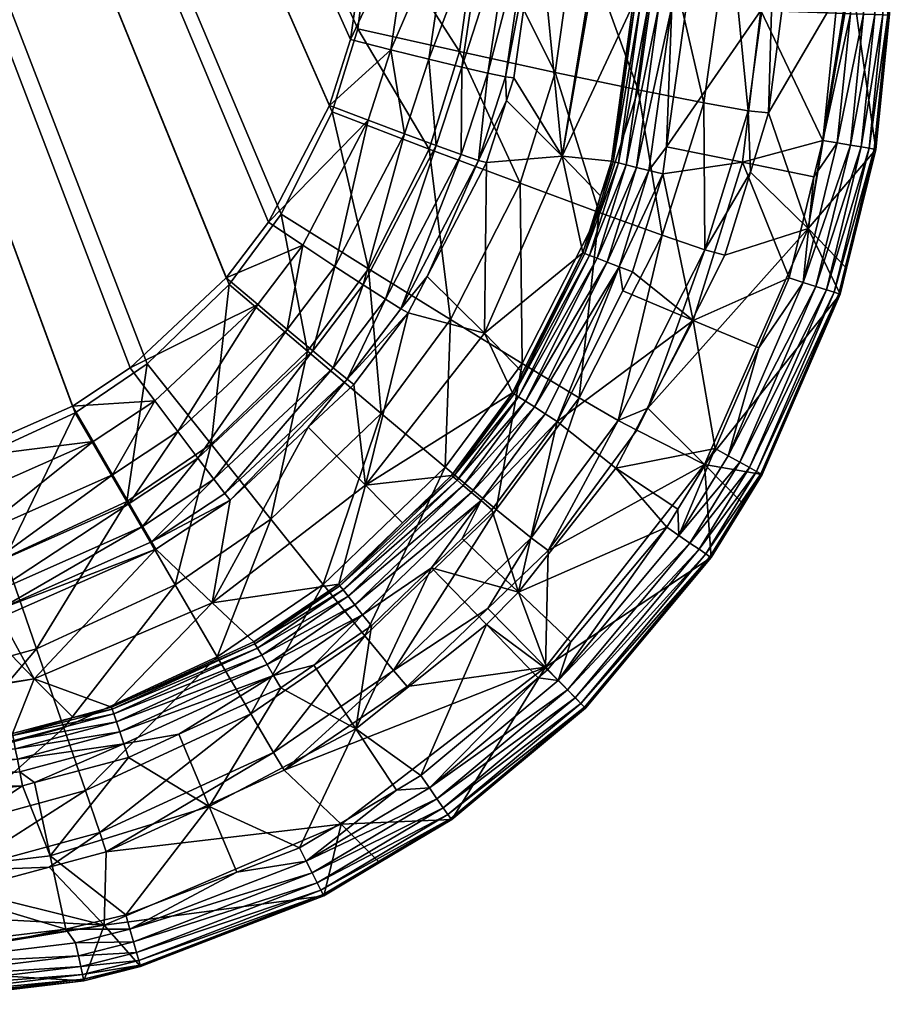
# Model space of a CAD drawing. Extents: x -0.111 to 0.111, y -0.138 to 0.
# Tile 244 of 256: x 0.1 to 0.111, y -0.094 to -0.082. Entities that reach past the tile are written whole.
import ezdxf

# ---------------------------------------------------------------- set-up
doc = ezdxf.new("R2010")
doc.units = 0
doc.layers.add('mesh', color=7, linetype='CONTINUOUS')

msp = doc.modelspace()

# ---------------------------------------------------------------- meshes
at = {"layer": 'mesh'}
mesh = msp.add_polyface(dxfattribs=at)
corners = [(0.104974, -0.039093, -0.313549), (0.081179, -0.02038, -0.314169), (0.081696, -0.01965, -0.314178), (0.104961, -0.059935, -0.313088), (0.079925, -0.021638, -0.314156), (0.079197, -0.022155, -0.314153), (0.104513, -0.080778, -0.312584), (0.077597, -0.022927, -0.314152), (0.097701, -0.087537, -0.312485), (0.076741, -0.023174, -0.314154), (0.098884, -0.087493, -0.315475), (0.077573, -0.022925, -0.317153), (0.07673, -0.023165, -0.317155), (0.079884, -0.021655, -0.317157), (0.104955, -0.034666, -0.316642), (0.081137, -0.020406, -0.317169), (0.079168, -0.022161, -0.317153), (0.105036, -0.055483, -0.316191), (0.104683, -0.076297, -0.315697), (0.081645, -0.019693, -0.317178), (0.082414, -0.0181, -0.317201), (0.081815, -0.017829, -0.314605), (0.081628, -0.018041, -0.314793), (0.08174, -0.017806, -0.314796), (0.081934, -0.017868, -0.314439), (0.081115, -0.019292, -0.314583), (0.082089, -0.01792, -0.314312), (0.081222, -0.019356, -0.314418), (0.08136, -0.019441, -0.31429), (0.082269, -0.017981, -0.31423), (0.081522, -0.019541, -0.314208), (0.082463, -0.018048, -0.314201), (0.081566, -0.018025, -0.315217), (0.081531, -0.018025, -0.316112), (0.08156, -0.018041, -0.316544), (0.081663, -0.017827, -0.316547), (0.081882, -0.017071, -0.316559), (0.081882, -0.01676, -0.315684), (0.081525, -0.018016, -0.315664), (0.081926, -0.016761, -0.315237), (0.081715, -0.017848, -0.316725), (0.081803, -0.017881, -0.316885), (0.081935, -0.017086, -0.316737), (0.081925, -0.017926, -0.31702), (0.082026, -0.017109, -0.316898), (0.082073, -0.017979, -0.31712), (0.081339, -0.019499, -0.317098), (0.082152, -0.01714, -0.317032), (0.082239, -0.018038, -0.317182), (0.081488, -0.019594, -0.317159), (0.082304, -0.017177, -0.317133), (0.082476, -0.017217, -0.317195), (0.082657, -0.017259, -0.317214)]
mesh.append_faces([[corners[k] for k in face] for face in [(0, 1, 2, 2), (3, 4, 1, 1), (3, 5, 4, 4), (6, 7, 5, 5), (8, 9, 7, 7), (10, 11, 12, 12), (13, 14, 15, 15), (16, 17, 13, 13), (11, 18, 16, 16), (14, 19, 15, 15), (14, 20, 19, 19), (21, 22, 23, 23), (24, 25, 21, 21), (26, 27, 24, 24), (28, 27, 26, 26), (29, 28, 26, 26), (30, 28, 29, 29), (31, 30, 29, 29), (2, 30, 31, 31), (22, 32, 23, 23), (33, 34, 35, 35), (36, 33, 35, 35), (33, 37, 38, 38), (38, 39, 32, 32), (35, 34, 40, 40), (41, 42, 40, 40), (43, 44, 41, 41), (45, 43, 46, 46), (45, 47, 43, 43), (48, 45, 49, 49), (48, 50, 45, 45), (19, 48, 49, 49), (20, 48, 19, 19), (20, 51, 48, 48), (52, 51, 20, 20)]])
mesh = msp.add_polyface(dxfattribs=at)
corners = [(0.104513, -0.080778, -0.312584), (0.079197, -0.022155, -0.314153), (0.104961, -0.059935, -0.313088), (0.104294, -0.082309, -0.312547), (0.104046, -0.083081, -0.31253), (0.077597, -0.022927, -0.314152), (0.102841, -0.085099, -0.312492), (0.101716, -0.086152, -0.312477), (0.09986, -0.087233, -0.315471), (0.101075, -0.086676, -0.315472), (0.077573, -0.022925, -0.317153), (0.101914, -0.086104, -0.315477), (0.079168, -0.022161, -0.317153), (0.104683, -0.076297, -0.315697), (0.105036, -0.055483, -0.316191), (0.104377, -0.082186, -0.315551), (0.104548, -0.080855, -0.315583), (0.108597, -0.057232, -0.280816), (0.108764, -0.057234, -0.280758), (0.108599, -0.065409, -0.280758), (0.108165, -0.057228, -0.281348), (0.108108, -0.058909, -0.281523), (0.108142, -0.057228, -0.281523), (0.107742, -0.078096, -0.281348), (0.108225, -0.057229, -0.281182), (0.108321, -0.05723, -0.281033), (0.107803, -0.078098, -0.281182), (0.108447, -0.057231, -0.280909), (0.107899, -0.078101, -0.281033), (0.108025, -0.078104, -0.280909), (0.108207, -0.044442, -0.281348), (0.108268, -0.044442, -0.281182), (0.108364, -0.044442, -0.281033), (0.10849, -0.044442, -0.280909), (0.10864, -0.044441, -0.280816), (0.106934, -0.059913, -0.311211), (0.106934, -0.058895, -0.311234), (0.107674, -0.058904, -0.296856), (0.106947, -0.039034, -0.311673), (0.106842, -0.059924, -0.3117), (0.105467, -0.039087, -0.313482), (0.105454, -0.059939, -0.313021), (0.105915, -0.05994, -0.312833), (0.105928, -0.039078, -0.313295), (0.106316, -0.059937, -0.312537), (0.106329, -0.039068, -0.312999), (0.106631, -0.059932, -0.312152), (0.106644, -0.039057, -0.312614), (0.106854, -0.039045, -0.312162), (0.107422, -0.055484, -0.315553), (0.108071, -0.076355, -0.314317), (0.108424, -0.055474, -0.314813), (0.106269, -0.055487, -0.316022), (0.107069, -0.076346, -0.315057), (0.105916, -0.076326, -0.315527), (0.107341, -0.034619, -0.316005), (0.106188, -0.034645, -0.316473), (0.104955, -0.034666, -0.316642)]
mesh.append_faces([[corners[k] for k in face] for face in [(0, 1, 2, 2), (3, 4, 5, 5), (6, 7, 5, 5), (8, 9, 10, 10), (9, 11, 10, 10), (12, 13, 14, 14), (15, 16, 10, 10), (17, 18, 19, 19), (20, 21, 22, 22), (20, 23, 21, 21), (24, 23, 20, 20), (25, 26, 24, 24), (27, 28, 25, 25), (17, 29, 27, 27), (30, 20, 22, 22), (31, 24, 20, 20), (32, 25, 24, 24), (33, 27, 25, 25), (34, 17, 27, 27), (35, 36, 37, 37), (38, 37, 36, 36), (21, 37, 22, 22), (36, 35, 39, 39), (40, 41, 2, 2), (40, 42, 41, 41), (43, 44, 42, 42), (45, 46, 44, 44), (47, 39, 46, 46), (48, 36, 39, 39), (49, 50, 51, 51), (52, 53, 49, 49), (14, 54, 52, 52), (55, 49, 51, 51), (56, 52, 49, 49), (57, 14, 52, 52)]])
mesh = msp.add_polyface(dxfattribs=at)
corners = [(0.077597, -0.022927, -0.314152), (0.104046, -0.083081, -0.31253), (0.103334, -0.084449, -0.312503), (0.102841, -0.085099, -0.312492), (0.104294, -0.082309, -0.312547), (0.104513, -0.080778, -0.312584), (0.098851, -0.087414, -0.312476), (0.097701, -0.087537, -0.312485), (0.09963, -0.087219, -0.312472), (0.101041, -0.086598, -0.312473), (0.101716, -0.086152, -0.312477), (0.056703, -0.088291, -0.312817), (0.074975, -0.023373, -0.314165), (0.098884, -0.087493, -0.315475), (0.07673, -0.023165, -0.317155), (0.097733, -0.087616, -0.315484), (0.09986, -0.087233, -0.315471), (0.077573, -0.022925, -0.317153), (0.10408, -0.083158, -0.315529), (0.104377, -0.082186, -0.315551), (0.103481, -0.084354, -0.315505), (0.102876, -0.085177, -0.315491), (0.101914, -0.086104, -0.315477), (0.104548, -0.080855, -0.315583), (0.104683, -0.076297, -0.315697), (0.092423, -0.090768, -0.281348), (0.066834, -0.091243, -0.281523), (0.092423, -0.090745, -0.281523), (0.056718, -0.090234, -0.310939), (0.097727, -0.08948, -0.310606), (0.098362, -0.090128, -0.297548), (0.098397, -0.090164, -0.296321), (0.050001, -0.091055, -0.296322), (0.097711, -0.088025, -0.312411), (0.09772, -0.08848, -0.31222), (0.056709, -0.088779, -0.312743), (0.097726, -0.088874, -0.311924), (0.056714, -0.089234, -0.312552), (0.097729, -0.089183, -0.311539), (0.056717, -0.089628, -0.312256), (0.09773, -0.08939, -0.311091), (0.056719, -0.089938, -0.311872), (0.056719, -0.090144, -0.311424), (0.09776, -0.088835, -0.315299), (0.056766, -0.090726, -0.315154), (0.097781, -0.089972, -0.314822), (0.056753, -0.089589, -0.315631), (0.09883, -0.090618, -0.281348), (0.098829, -0.090595, -0.281523), (0.098831, -0.090679, -0.281182), (0.092425, -0.090829, -0.281182), (0.098834, -0.090774, -0.281033), (0.092427, -0.090924, -0.281033), (0.098837, -0.0909, -0.280909)]
mesh.append_faces([[corners[k] for k in face] for face in [(0, 1, 2, 2), (3, 0, 2, 2), (4, 0, 5, 5), (0, 6, 7, 7), (0, 8, 6, 6), (0, 9, 8, 8), (0, 10, 9, 9), (11, 12, 7, 7), (13, 14, 15, 15), (16, 17, 13, 13), (17, 18, 19, 19), (17, 20, 18, 18), (17, 21, 20, 20), (17, 22, 21, 21), (17, 23, 24, 24), (25, 26, 27, 27), (28, 29, 30, 30), (26, 31, 27, 27), (26, 32, 31, 31), (32, 28, 30, 30), (33, 11, 7, 7), (34, 35, 33, 33), (36, 37, 34, 34), (38, 39, 36, 36), (40, 41, 38, 38), (29, 42, 40, 40), (43, 44, 45, 45), (15, 46, 43, 43), (47, 27, 48, 48), (47, 25, 27, 27), (49, 25, 47, 47), (49, 50, 25, 25), (51, 50, 49, 49), (51, 52, 50, 50), (53, 52, 51, 51), (31, 48, 27, 27)]])
mesh = msp.add_polyface(dxfattribs=at)
corners = [(0.106769, -0.083675, -0.297624), (0.107132, -0.081445, -0.297548), (0.107152, -0.081465, -0.296856), (0.106485, -0.080793, -0.310705), (0.106201, -0.08276, -0.31069), (0.104766, -0.08243, -0.312478), (0.105006, -0.080792, -0.312516), (0.105467, -0.080802, -0.312328), (0.106106, -0.082746, -0.311173), (0.106393, -0.080803, -0.311195), (0.1059, -0.082703, -0.311619), (0.106183, -0.080808, -0.311646), (0.105595, -0.082633, -0.311999), (0.105868, -0.080807, -0.312032), (0.105209, -0.08254, -0.312292), (0.104294, -0.082309, -0.312547), (0.104513, -0.080778, -0.312584), (0.107069, -0.076346, -0.315057), (0.106934, -0.080915, -0.314943), (0.107935, -0.080928, -0.314203), (0.105916, -0.076326, -0.315527), (0.105781, -0.08089, -0.315413), (0.104683, -0.076297, -0.315697), (0.104548, -0.080855, -0.315583), (0.107656, -0.082899, -0.314179), (0.106685, -0.082695, -0.314911), (0.105569, -0.082452, -0.315378), (0.104377, -0.082186, -0.315551), (0.107742, -0.078096, -0.281348), (0.107618, -0.081911, -0.281348), (0.107595, -0.08191, -0.281523), (0.107803, -0.078098, -0.281182), (0.107679, -0.081913, -0.281182), (0.107899, -0.078101, -0.281033), (0.107774, -0.081917, -0.281033), (0.108025, -0.078104, -0.280909), (0.1079, -0.081921, -0.280909), (0.107344, -0.083735, -0.281523), (0.107366, -0.08374, -0.281349), (0.107425, -0.083755, -0.281184), (0.107517, -0.083777, -0.281036), (0.10805, -0.081926, -0.280816), (0.107639, -0.083807, -0.280913), (0.10772, -0.078095, -0.281523)]
mesh.append_faces([[corners[k] for k in face] for face in [(0, 1, 2, 2), (0, 3, 1, 1), (0, 4, 3, 3), (5, 6, 7, 7), (3, 4, 8, 8), (8, 9, 3, 3), (8, 10, 9, 9), (10, 11, 9, 9), (10, 12, 11, 11), (12, 13, 11, 11), (12, 14, 13, 13), (14, 7, 13, 13), (14, 5, 7, 7), (15, 6, 5, 5), (16, 6, 15, 15), (17, 18, 19, 19), (20, 21, 18, 18), (22, 23, 21, 21), (18, 24, 19, 19), (18, 25, 24, 24), (21, 25, 18, 18), (21, 26, 25, 25), (23, 26, 21, 21), (23, 27, 26, 26), (28, 29, 30, 30), (31, 32, 29, 29), (33, 34, 32, 32), (35, 36, 34, 34), (29, 37, 30, 30), (32, 38, 29, 29), (34, 39, 32, 32), (36, 40, 34, 34), (41, 42, 36, 36), (2, 43, 30, 30), (30, 0, 2, 2)]])
mesh = msp.add_polyface(dxfattribs=at)
corners = [(0.109614, -0.076315, -0.311001), (0.110128, -0.081547, -0.29767), (0.110149, -0.081567, -0.296962), (0.109644, -0.08452, -0.297771), (0.109478, -0.080894, -0.310886), (0.109181, -0.08317, -0.310901), (0.109383, -0.076339, -0.312224), (0.109248, -0.080917, -0.31211), (0.108858, -0.076353, -0.313353), (0.108723, -0.080929, -0.313239), (0.108071, -0.076355, -0.314317), (0.107935, -0.080928, -0.314203), (0.108944, -0.083144, -0.312112), (0.108425, -0.083052, -0.313227), (0.108175, -0.078109, -0.280816), (0.10805, -0.081926, -0.280816), (0.1079, -0.081921, -0.280909), (0.108342, -0.078114, -0.280758), (0.108217, -0.081932, -0.280758), (0.110594, -0.082014, -0.281548), (0.110686, -0.079208, -0.281548), (0.110434, -0.083596, -0.281549), (0.109091, -0.081973, -0.280658), (0.110059, -0.079188, -0.280752), (0.109966, -0.082003, -0.280752), (0.107989, -0.083565, -0.280761), (0.109815, -0.083491, -0.280751), (0.110417, -0.083593, -0.281367), (0.110576, -0.082025, -0.281366), (0.110359, -0.083583, -0.281193), (0.110517, -0.082022, -0.281193), (0.110265, -0.083567, -0.281038), (0.110422, -0.082019, -0.281038), (0.110138, -0.083546, -0.280908), (0.110293, -0.082014, -0.280908), (0.109985, -0.08352, -0.280811), (0.110139, -0.082009, -0.280811), (0.110232, -0.079193, -0.280811), (0.110386, -0.079198, -0.280908), (0.110515, -0.079202, -0.281038), (0.110611, -0.079205, -0.281193), (0.110669, -0.079207, -0.281366)]
mesh.append_faces([[corners[k] for k in face] for face in [(0, 1, 2, 2), (1, 3, 2, 2), (4, 5, 1, 1), (6, 7, 4, 4), (8, 9, 7, 7), (10, 11, 9, 9), (7, 5, 4, 4), (9, 12, 7, 7), (11, 13, 9, 9), (14, 15, 16, 16), (17, 18, 15, 15), (2, 19, 20, 20), (2, 21, 19, 19), (18, 17, 22, 22), (22, 23, 24, 24), (22, 25, 18, 18), (24, 26, 22, 22), (27, 28, 19, 19), (29, 30, 28, 28), (31, 32, 30, 30), (33, 34, 32, 32), (35, 36, 34, 34), (26, 24, 36, 36), (37, 24, 23, 23), (37, 36, 24, 24), (38, 36, 37, 37), (38, 34, 36, 36), (39, 34, 38, 38), (39, 32, 34, 34), (40, 32, 39, 39), (40, 30, 32, 32), (41, 30, 40, 40), (41, 28, 30, 30), (20, 28, 41, 41), (20, 19, 28, 28)]])
mesh = msp.add_polyface(dxfattribs=at)
corners = [(0.107366, -0.08374, -0.281349), (0.107218, -0.084138, -0.281522), (0.107344, -0.083735, -0.281523), (0.107517, -0.083777, -0.281036), (0.107089, -0.084837, -0.281181), (0.107425, -0.083755, -0.281184), (0.107989, -0.083565, -0.280761), (0.107944, -0.083881, -0.280761), (0.107783, -0.083842, -0.28082), (0.109181, -0.08317, -0.310901), (0.108969, -0.083861, -0.310904), (0.109644, -0.08452, -0.297771), (0.110149, -0.081567, -0.296962), (0.110434, -0.083596, -0.281549), (0.110128, -0.081547, -0.29767), (0.108944, -0.083144, -0.312112), (0.108436, -0.084769, -0.31211), (0.108425, -0.083052, -0.313227), (0.107656, -0.082899, -0.314179), (0.107937, -0.084599, -0.313217), (0.109248, -0.080917, -0.31211), (0.108723, -0.080929, -0.313239), (0.107935, -0.080928, -0.314203), (0.108876, -0.083745, -0.280658), (0.109815, -0.083491, -0.280751), (0.109711, -0.083916, -0.280751), (0.109948, -0.085267, -0.281194), (0.110359, -0.083583, -0.281193), (0.110417, -0.083593, -0.281367), (0.109857, -0.085238, -0.281038), (0.110265, -0.083567, -0.281038), (0.109734, -0.085198, -0.280908), (0.110138, -0.083546, -0.280908), (0.109587, -0.085151, -0.28081), (0.109985, -0.08352, -0.280811), (0.10805, -0.081926, -0.280816), (0.108217, -0.081932, -0.280758), (0.107618, -0.081911, -0.281348), (0.107679, -0.081913, -0.281182), (0.107774, -0.081917, -0.281033), (0.1079, -0.081921, -0.280909), (0.107639, -0.083807, -0.280913), (0.106769, -0.083675, -0.297624), (0.107595, -0.08191, -0.281523), (0.109091, -0.081973, -0.280658), (0.110594, -0.082014, -0.281548), (0.110576, -0.082025, -0.281366), (0.110517, -0.082022, -0.281193), (0.110422, -0.082019, -0.281038), (0.110293, -0.082014, -0.280908), (0.110139, -0.082009, -0.280811)]
mesh.append_faces([[corners[k] for k in face] for face in [(0, 1, 2, 2), (3, 4, 5, 5), (6, 7, 8, 8), (9, 10, 11, 11), (12, 11, 13, 13), (14, 9, 11, 11), (15, 10, 9, 9), (15, 16, 10, 10), (17, 16, 15, 15), (18, 19, 17, 17), (20, 15, 9, 9), (21, 17, 15, 15), (22, 18, 17, 17), (7, 6, 23, 23), (24, 25, 23, 23), (26, 27, 28, 28), (29, 30, 27, 27), (31, 32, 30, 30), (33, 34, 32, 32), (25, 24, 34, 34), (35, 36, 6, 6), (37, 0, 2, 2), (38, 5, 0, 0), (39, 3, 5, 5), (40, 41, 3, 3), (35, 8, 41, 41), (6, 8, 35, 35), (2, 42, 43, 43), (44, 23, 6, 6), (44, 24, 23, 23), (28, 45, 13, 13), (27, 46, 28, 28), (30, 47, 27, 27), (32, 48, 30, 30), (34, 49, 32, 32), (24, 50, 34, 34)]])
mesh = msp.add_polyface(dxfattribs=at)
corners = [(0.105861, -0.085744, -0.297671), (0.104966, -0.085509, -0.310665), (0.105188, -0.085081, -0.310669), (0.10488, -0.08546, -0.311143), (0.105788, -0.083725, -0.311162), (0.104701, -0.085349, -0.311582), (0.105588, -0.083657, -0.311605), (0.104253, -0.086284, -0.311133), (0.105294, -0.083551, -0.311984), (0.10444, -0.08518, -0.311957), (0.10409, -0.086151, -0.311571), (0.103851, -0.085953, -0.311946), (0.104924, -0.083415, -0.312274), (0.105209, -0.08254, -0.312292), (0.104111, -0.084965, -0.312246), (0.103551, -0.085701, -0.312235), (0.104766, -0.08243, -0.312478), (0.104499, -0.083254, -0.31246), (0.103735, -0.084717, -0.312432), (0.103208, -0.085411, -0.31242), (0.102841, -0.085099, -0.312492), (0.101716, -0.086152, -0.312477), (0.103334, -0.084449, -0.312503), (0.104046, -0.083081, -0.31253), (0.104294, -0.082309, -0.312547), (0.104504, -0.084993, -0.315328), (0.10465, -0.086683, -0.314848), (0.105463, -0.085587, -0.314864), (0.103481, -0.084354, -0.315505), (0.103791, -0.085957, -0.315312), (0.102876, -0.085177, -0.315491), (0.105214, -0.083592, -0.315354), (0.10408, -0.083158, -0.315529), (0.104377, -0.082186, -0.315551), (0.105569, -0.082452, -0.315378)]
mesh.append_faces([[corners[k] for k in face] for face in [(0, 1, 2, 2), (3, 2, 1, 1), (4, 2, 3, 3), (3, 5, 6, 6), (7, 5, 3, 3), (5, 8, 6, 6), (5, 9, 8, 8), (10, 9, 5, 5), (10, 11, 9, 9), (8, 12, 13, 13), (9, 12, 8, 8), (9, 14, 12, 12), (11, 14, 9, 9), (11, 15, 14, 14), (12, 16, 13, 13), (12, 17, 16, 16), (14, 17, 12, 12), (14, 18, 17, 17), (15, 18, 14, 14), (15, 19, 18, 18), (20, 19, 21, 21), (20, 18, 19, 19), (22, 18, 20, 20), (22, 17, 18, 18), (23, 17, 22, 22), (23, 16, 17, 17), (24, 16, 23, 23), (25, 26, 27, 27), (28, 29, 25, 25), (28, 30, 29, 29), (31, 25, 27, 27), (32, 25, 31, 31), (32, 28, 25, 25), (33, 31, 34, 34), (33, 32, 31, 31)]])
mesh = msp.add_polyface(dxfattribs=at)
corners = [(0.107032, -0.084815, -0.281346), (0.10701, -0.084807, -0.28152), (0.107218, -0.084138, -0.281522), (0.107178, -0.08487, -0.281033), (0.107295, -0.084915, -0.28091), (0.106338, -0.08654, -0.281033), (0.107089, -0.084837, -0.281181), (0.106257, -0.086489, -0.28118), (0.106206, -0.086456, -0.281345), (0.106306, -0.086205, -0.281519), (0.107366, -0.08374, -0.281349), (0.107425, -0.083755, -0.281184), (0.107517, -0.083777, -0.281036), (0.105861, -0.085744, -0.297671), (0.105188, -0.085081, -0.310669), (0.105882, -0.083751, -0.310682), (0.106116, -0.083024, -0.310688), (0.106769, -0.083675, -0.297624), (0.106201, -0.08276, -0.31069), (0.107344, -0.083735, -0.281523), (0.105788, -0.083725, -0.311162), (0.106106, -0.082746, -0.311173), (0.1059, -0.082703, -0.311619), (0.105588, -0.083657, -0.311605), (0.10488, -0.08546, -0.311143), (0.105595, -0.082633, -0.311999), (0.105294, -0.083551, -0.311984), (0.105209, -0.08254, -0.312292), (0.106276, -0.083993, -0.314889), (0.106301, -0.086099, -0.314141), (0.107202, -0.084335, -0.314162), (0.105463, -0.085587, -0.314864), (0.105214, -0.083592, -0.315354), (0.106685, -0.082695, -0.314911), (0.107656, -0.082899, -0.314179), (0.105569, -0.082452, -0.315378)]
mesh.append_faces([[corners[k] for k in face] for face in [(0, 1, 2, 2), (3, 4, 5, 5), (6, 3, 7, 7), (0, 6, 8, 8), (8, 1, 0, 0), (8, 9, 1, 1), (10, 0, 2, 2), (11, 0, 10, 10), (11, 6, 0, 0), (12, 3, 6, 6), (13, 14, 15, 15), (15, 16, 17, 17), (16, 18, 17, 17), (19, 2, 17, 17), (17, 13, 15, 15), (17, 1, 13, 13), (2, 1, 17, 17), (1, 9, 13, 13), (20, 15, 14, 14), (20, 16, 15, 15), (21, 16, 20, 20), (21, 18, 16, 16), (20, 22, 21, 21), (20, 23, 22, 22), (24, 23, 20, 20), (23, 25, 22, 22), (23, 26, 25, 25), (26, 27, 25, 25), (28, 29, 30, 30), (28, 31, 29, 29), (32, 31, 28, 28), (33, 30, 34, 34), (33, 28, 30, 30), (35, 28, 33, 33), (35, 32, 28, 28)]])
mesh = msp.add_polyface(dxfattribs=at)
corners = [(0.10759, -0.085027, -0.280759), (0.107477, -0.085252, -0.280759), (0.107435, -0.084968, -0.280817), (0.107639, -0.083807, -0.280913), (0.107178, -0.08487, -0.281033), (0.107517, -0.083777, -0.281036), (0.107295, -0.084915, -0.28091), (0.107783, -0.083842, -0.28082), (0.107944, -0.083881, -0.280761), (0.109644, -0.08452, -0.297771), (0.10867, -0.084833, -0.310907), (0.107771, -0.086621, -0.310908), (0.108969, -0.083861, -0.310904), (0.110093, -0.084987, -0.28155), (0.110434, -0.083596, -0.281549), (0.110019, -0.08529, -0.28155), (0.108434, -0.08728, -0.297834), (0.108436, -0.084769, -0.31211), (0.107937, -0.084599, -0.313217), (0.107423, -0.086766, -0.312102), (0.107202, -0.084335, -0.314162), (0.106967, -0.0865, -0.313202), (0.108425, -0.083052, -0.313227), (0.107656, -0.082899, -0.314179), (0.108301, -0.085598, -0.280658), (0.108876, -0.083745, -0.280658), (0.109422, -0.085097, -0.280751), (0.109711, -0.083916, -0.280751), (0.109067, -0.085917, -0.280751), (0.110417, -0.083593, -0.281367), (0.109587, -0.085151, -0.28081), (0.110003, -0.085285, -0.281368), (0.109948, -0.085267, -0.281194), (0.109857, -0.085238, -0.281038), (0.110359, -0.083583, -0.281193), (0.109734, -0.085198, -0.280908), (0.110265, -0.083567, -0.281038), (0.110138, -0.083546, -0.280908), (0.109985, -0.08352, -0.280811), (0.108709, -0.087179, -0.28081)]
mesh.append_faces([[corners[k] for k in face] for face in [(0, 1, 2, 2), (3, 4, 5, 5), (3, 6, 4, 4), (7, 6, 3, 3), (7, 2, 6, 6), (8, 2, 7, 7), (8, 0, 2, 2), (9, 10, 11, 11), (12, 10, 9, 9), (9, 13, 14, 14), (9, 15, 13, 13), (16, 15, 9, 9), (17, 10, 12, 12), (17, 11, 10, 10), (18, 19, 17, 17), (20, 21, 18, 18), (22, 18, 17, 17), (23, 20, 18, 18), (24, 0, 8, 8), (25, 24, 8, 8), (25, 26, 24, 24), (27, 26, 25, 25), (26, 28, 24, 24), (24, 1, 0, 0), (29, 14, 13, 13), (30, 26, 27, 27), (31, 13, 15, 15), (31, 29, 13, 13), (32, 29, 31, 31), (33, 34, 32, 32), (35, 36, 33, 33), (30, 37, 35, 35), (27, 38, 30, 30), (30, 28, 26, 26), (35, 39, 30, 30)]])
mesh = msp.add_polyface(dxfattribs=at)
corners = [(0.105821, -0.087703, -0.280818), (0.106709, -0.086777, -0.280759), (0.105947, -0.08781, -0.28076), (0.10657, -0.086688, -0.280817), (0.105474, -0.08741, -0.281519), (0.105492, -0.087425, -0.281345), (0.1049, -0.087963, -0.281519), (0.106206, -0.086456, -0.281345), (0.106186, -0.086444, -0.281519), (0.107435, -0.084968, -0.280817), (0.105707, -0.087607, -0.28091), (0.106444, -0.086608, -0.28091), (0.107295, -0.084915, -0.28091), (0.105611, -0.087526, -0.281033), (0.106338, -0.08654, -0.281033), (0.105539, -0.087464, -0.281181), (0.106257, -0.086489, -0.28118), (0.107178, -0.08487, -0.281033), (0.107089, -0.084837, -0.281181), (0.106306, -0.086205, -0.281519), (0.104467, -0.087524, -0.297687), (0.104966, -0.085509, -0.310665), (0.105861, -0.085744, -0.297671), (0.107423, -0.086766, -0.312102), (0.106406, -0.08814, -0.312093), (0.106603, -0.088289, -0.310902), (0.106967, -0.0865, -0.313202), (0.105997, -0.087808, -0.313189), (0.106301, -0.086099, -0.314141), (0.105399, -0.087313, -0.314126), (0.105463, -0.085587, -0.314864), (0.10465, -0.086683, -0.314848), (0.107202, -0.084335, -0.314162), (0.106258, -0.088774, -0.280658), (0.107394, -0.087325, -0.280658)]
mesh.append_faces([[corners[k] for k in face] for face in [(0, 1, 2, 2), (3, 1, 0, 0), (4, 5, 6, 6), (4, 7, 5, 5), (8, 7, 4, 4), (9, 1, 3, 3), (10, 3, 0, 0), (11, 3, 10, 10), (11, 9, 3, 3), (12, 9, 11, 11), (13, 11, 10, 10), (14, 11, 13, 13), (14, 12, 11, 11), (15, 14, 13, 13), (16, 14, 15, 15), (16, 17, 14, 14), (5, 16, 15, 15), (7, 16, 5, 5), (7, 18, 16, 16), (8, 19, 7, 7), (20, 21, 22, 22), (20, 4, 6, 6), (20, 8, 4, 4), (22, 8, 20, 20), (22, 19, 8, 8), (23, 24, 25, 25), (26, 24, 23, 23), (26, 27, 24, 24), (28, 27, 26, 26), (28, 29, 27, 27), (30, 29, 28, 28), (30, 31, 29, 29), (32, 28, 26, 26), (33, 2, 1, 1), (34, 33, 1, 1)]])
mesh = msp.add_polyface(dxfattribs=at)
corners = [(0.107435, -0.084968, -0.280817), (0.107477, -0.085252, -0.280759), (0.106709, -0.086777, -0.280759), (0.109644, -0.08452, -0.297771), (0.107771, -0.086621, -0.310908), (0.108434, -0.08728, -0.297834), (0.107641, -0.08688, -0.310908), (0.106603, -0.088289, -0.310902), (0.109107, -0.087399, -0.281551), (0.110019, -0.08529, -0.28155), (0.108892, -0.087748, -0.281552), (0.107423, -0.086766, -0.312102), (0.108436, -0.084769, -0.31211), (0.107937, -0.084599, -0.313217), (0.106967, -0.0865, -0.313202), (0.107394, -0.087325, -0.280658), (0.108121, -0.087803, -0.280751), (0.10799, -0.088015, -0.280751), (0.108557, -0.087095, -0.280751), (0.108301, -0.085598, -0.280658), (0.109067, -0.085917, -0.280751), (0.106258, -0.088774, -0.280658), (0.109587, -0.085151, -0.28081), (0.108709, -0.087179, -0.28081), (0.109734, -0.085198, -0.280908), (0.108845, -0.087254, -0.280908), (0.109857, -0.085238, -0.281038), (0.108957, -0.087316, -0.281038), (0.109948, -0.085267, -0.281194), (0.109041, -0.087363, -0.281195), (0.110003, -0.085285, -0.281368), (0.109092, -0.087391, -0.281369), (0.108134, -0.088113, -0.28081), (0.108262, -0.0882, -0.280908), (0.108369, -0.088273, -0.281038), (0.108448, -0.088327, -0.281195), (0.108509, -0.088369, -0.281552), (0.108496, -0.08836, -0.281369)]
mesh.append_faces([[corners[k] for k in face] for face in [(0, 1, 2, 2), (3, 4, 5, 5), (5, 6, 7, 7), (4, 6, 5, 5), (5, 8, 9, 9), (10, 8, 5, 5), (11, 6, 4, 4), (11, 7, 6, 6), (12, 11, 4, 4), (13, 14, 11, 11), (15, 16, 17, 17), (15, 18, 16, 16), (19, 18, 15, 15), (19, 20, 18, 18), (19, 2, 1, 1), (15, 2, 19, 19), (17, 21, 15, 15), (22, 23, 20, 20), (24, 25, 23, 23), (26, 25, 24, 24), (26, 27, 25, 25), (28, 27, 26, 26), (28, 29, 27, 27), (30, 29, 28, 28), (30, 31, 29, 29), (9, 31, 30, 30), (32, 16, 18, 18), (31, 8, 10, 10), (9, 8, 31, 31), (23, 18, 20, 20), (23, 32, 18, 18), (25, 32, 23, 23), (27, 33, 25, 25), (29, 34, 27, 27), (31, 35, 29, 29), (36, 37, 31, 31)]])
mesh = msp.add_polyface(dxfattribs=at)
corners = [(0.102674, -0.0889, -0.297671), (0.102886, -0.087697, -0.310641), (0.103798, -0.086843, -0.310651), (0.104467, -0.087524, -0.297687), (0.104332, -0.086344, -0.310656), (0.104966, -0.085509, -0.310665), (0.104253, -0.086284, -0.311133), (0.102824, -0.087621, -0.311117), (0.10488, -0.08546, -0.311143), (0.10409, -0.086151, -0.311571), (0.104701, -0.085349, -0.311582), (0.102696, -0.087454, -0.311555), (0.101968, -0.088187, -0.311109), (0.101862, -0.088006, -0.311548), (0.103851, -0.085953, -0.311946), (0.102509, -0.087208, -0.311929), (0.101706, -0.087739, -0.311924), (0.103551, -0.085701, -0.312235), (0.102274, -0.086896, -0.312218), (0.101509, -0.087402, -0.312213), (0.103208, -0.085411, -0.31242), (0.102004, -0.086537, -0.312405), (0.101283, -0.087014, -0.3124), (0.101716, -0.086152, -0.312477), (0.101914, -0.086104, -0.315477), (0.101679, -0.087716, -0.31529), (0.102662, -0.087044, -0.315297), (0.101075, -0.086676, -0.315472), (0.10465, -0.086683, -0.314848), (0.103975, -0.088683, -0.314109), (0.105399, -0.087313, -0.314126), (0.103791, -0.085957, -0.315312), (0.103363, -0.087921, -0.314831), (0.102876, -0.085177, -0.315491), (0.104504, -0.084993, -0.315328)]
mesh.append_faces([[corners[k] for k in face] for face in [(0, 1, 2, 2), (3, 4, 5, 5), (2, 4, 3, 3), (3, 0, 2, 2), (1, 6, 2, 2), (1, 7, 6, 6), (6, 4, 2, 2), (6, 5, 4, 4), (8, 5, 6, 6), (6, 9, 10, 10), (7, 9, 6, 6), (7, 11, 9, 9), (12, 11, 7, 7), (12, 13, 11, 11), (11, 14, 9, 9), (11, 15, 14, 14), (13, 15, 11, 11), (13, 16, 15, 15), (15, 17, 14, 14), (15, 18, 17, 17), (16, 18, 15, 15), (16, 19, 18, 18), (18, 20, 17, 17), (18, 21, 20, 20), (19, 21, 18, 18), (19, 22, 21, 21), (23, 20, 21, 21), (24, 25, 26, 26), (24, 27, 25, 25), (28, 29, 30, 30), (31, 32, 28, 28), (31, 26, 32, 32), (33, 26, 31, 31), (33, 24, 26, 26), (34, 31, 28, 28)]])
mesh = msp.add_polyface(dxfattribs=at)
corners = [(0.100595, -0.089787, -0.297624), (0.100205, -0.089069, -0.310619), (0.102018, -0.08827, -0.310633), (0.100178, -0.088978, -0.311099), (0.101968, -0.088187, -0.311109), (0.101862, -0.088006, -0.311548), (0.100117, -0.088779, -0.311541), (0.101706, -0.087739, -0.311924), (0.100025, -0.088484, -0.311919), (0.099154, -0.089025, -0.311539), (0.099098, -0.088721, -0.311919), (0.097726, -0.088874, -0.311924), (0.09772, -0.08848, -0.31222), (0.101509, -0.087402, -0.312213), (0.099909, -0.08811, -0.312211), (0.099026, -0.088335, -0.312213), (0.097711, -0.088025, -0.312411), (0.101283, -0.087014, -0.3124), (0.099774, -0.08768, -0.312399), (0.098942, -0.087891, -0.312402), (0.097701, -0.087537, -0.312485), (0.098851, -0.087414, -0.312476), (0.09963, -0.087219, -0.312472), (0.101041, -0.086598, -0.312473), (0.102004, -0.086537, -0.312405), (0.101716, -0.086152, -0.312477), (0.098884, -0.087493, -0.315475), (0.09776, -0.088835, -0.315299), (0.099111, -0.088684, -0.31529), (0.097733, -0.087616, -0.315484), (0.09986, -0.087233, -0.315471), (0.100255, -0.088373, -0.315287), (0.101679, -0.087716, -0.31529), (0.100622, -0.089437, -0.314817), (0.101075, -0.086676, -0.315472)]
mesh.append_faces([[corners[k] for k in face] for face in [(0, 1, 2, 2), (3, 2, 1, 1), (4, 2, 3, 3), (3, 5, 4, 4), (3, 6, 5, 5), (6, 7, 5, 5), (6, 8, 7, 7), (9, 8, 6, 6), (9, 10, 8, 8), (11, 12, 10, 10), (8, 13, 7, 7), (8, 14, 13, 13), (10, 14, 8, 8), (10, 15, 14, 14), (12, 15, 10, 10), (12, 16, 15, 15), (14, 17, 13, 13), (14, 18, 17, 17), (15, 18, 14, 14), (15, 19, 18, 18), (16, 19, 15, 15), (16, 20, 19, 19), (21, 19, 20, 20), (21, 18, 19, 19), (22, 18, 21, 21), (22, 17, 18, 18), (23, 17, 22, 22), (23, 24, 17, 17), (25, 24, 23, 23), (26, 27, 28, 28), (26, 29, 27, 27), (30, 28, 31, 31), (30, 26, 28, 28), (32, 31, 33, 33), (34, 31, 32, 32), (34, 30, 31, 31)]])
mesh = msp.add_polyface(dxfattribs=at)
corners = [(0.103164, -0.089357, -0.28152), (0.104169, -0.0887, -0.281345), (0.103176, -0.089377, -0.281345), (0.104155, -0.088681, -0.281519), (0.104538, -0.089169, -0.280759), (0.104435, -0.089039, -0.280817), (0.105242, -0.08849, -0.28076), (0.103864, -0.089628, -0.280759), (0.1049, -0.087963, -0.281519), (0.105492, -0.087425, -0.281345), (0.104343, -0.088922, -0.28091), (0.103318, -0.08962, -0.28091), (0.105821, -0.087703, -0.280818), (0.103255, -0.089512, -0.281033), (0.104266, -0.088823, -0.281033), (0.105707, -0.087607, -0.28091), (0.103207, -0.08943, -0.281181), (0.104207, -0.088748, -0.281181), (0.105611, -0.087526, -0.281033), (0.105539, -0.087464, -0.281181), (0.102674, -0.0889, -0.297671), (0.102018, -0.08827, -0.310633), (0.102886, -0.087697, -0.310641), (0.100595, -0.089787, -0.297624), (0.104467, -0.087524, -0.297687), (0.101968, -0.088187, -0.311109), (0.102824, -0.087621, -0.311117), (0.102243, -0.088687, -0.314823), (0.100941, -0.090362, -0.314088), (0.102735, -0.089531, -0.314099), (0.101679, -0.087716, -0.31529), (0.100622, -0.089437, -0.314817), (0.103975, -0.088683, -0.314109), (0.103126, -0.090198, -0.31316), (0.104462, -0.089284, -0.313173), (0.103363, -0.087921, -0.314831), (0.102662, -0.087044, -0.315297), (0.105399, -0.087313, -0.314126), (0.10465, -0.086683, -0.314848), (0.104355, -0.090373, -0.280658)]
mesh.append_faces([[corners[k] for k in face] for face in [(0, 1, 2, 2), (3, 1, 0, 0), (4, 5, 6, 6), (4, 7, 5, 5), (8, 1, 3, 3), (8, 9, 1, 1), (10, 5, 11, 11), (10, 12, 5, 5), (13, 10, 11, 11), (14, 10, 13, 13), (14, 15, 10, 10), (16, 14, 13, 13), (17, 14, 16, 16), (17, 18, 14, 14), (2, 17, 16, 16), (1, 17, 2, 2), (1, 19, 17, 17), (9, 19, 1, 1), (20, 21, 22, 22), (23, 21, 20, 20), (24, 3, 20, 20), (8, 3, 24, 24), (3, 0, 20, 20), (25, 22, 21, 21), (25, 26, 22, 22), (27, 28, 29, 29), (30, 31, 27, 27), (32, 33, 34, 34), (35, 29, 32, 32), (35, 27, 29, 29), (36, 27, 35, 35), (36, 30, 27, 27), (37, 32, 34, 34), (38, 35, 32, 32), (39, 4, 6, 6)]])
mesh = msp.add_polyface(dxfattribs=at)
corners = [(0.108434, -0.08728, -0.297834), (0.106603, -0.088289, -0.310902), (0.106574, -0.089652, -0.297856), (0.1059, -0.088966, -0.310896), (0.105476, -0.091435, -0.281552), (0.10704, -0.090131, -0.281552), (0.108509, -0.088369, -0.281552), (0.108892, -0.087748, -0.281552), (0.106406, -0.08814, -0.312093), (0.105884, -0.089153, -0.280658), (0.106598, -0.089684, -0.280751), (0.106489, -0.089775, -0.280751), (0.106258, -0.088774, -0.280658), (0.106871, -0.089357, -0.280751), (0.10799, -0.088015, -0.280751), (0.10672, -0.089807, -0.28081), (0.109092, -0.087391, -0.281369), (0.108134, -0.088113, -0.28081), (0.108121, -0.087803, -0.280751), (0.108262, -0.0882, -0.280908), (0.10683, -0.089918, -0.280908), (0.108369, -0.088273, -0.281038), (0.10692, -0.09001, -0.281039), (0.108448, -0.088327, -0.281195), (0.106988, -0.090078, -0.281195), (0.108496, -0.08836, -0.281369), (0.107028, -0.090119, -0.281369), (0.105215, -0.091062, -0.28081), (0.105304, -0.09119, -0.280908), (0.105378, -0.091295, -0.281038), (0.105433, -0.091374, -0.281195), (0.108845, -0.087254, -0.280908), (0.108957, -0.087316, -0.281038), (0.109041, -0.087363, -0.281195), (0.105466, -0.091421, -0.281369)]
mesh.append_faces([[corners[k] for k in face] for face in [(0, 1, 2, 2), (1, 3, 2, 2), (2, 4, 5, 5), (6, 2, 5, 5), (6, 0, 2, 2), (7, 0, 6, 6), (8, 3, 1, 1), (9, 10, 11, 11), (12, 13, 10, 10), (14, 13, 12, 12), (15, 10, 13, 13), (16, 7, 6, 6), (14, 15, 13, 13), (17, 14, 18, 18), (17, 15, 14, 14), (19, 15, 17, 17), (19, 20, 15, 15), (21, 20, 19, 19), (21, 22, 20, 20), (23, 22, 21, 21), (23, 24, 22, 22), (25, 24, 23, 23), (25, 26, 24, 24), (15, 11, 10, 10), (20, 27, 15, 15), (22, 28, 20, 20), (24, 29, 22, 22), (26, 30, 24, 24), (31, 19, 17, 17), (32, 21, 19, 19), (33, 23, 21, 21), (16, 25, 23, 23), (6, 26, 25, 25), (5, 26, 6, 6), (5, 34, 26, 26)]])
mesh = msp.add_polyface(dxfattribs=at)
corners = [(0.105242, -0.08849, -0.28076), (0.105821, -0.087703, -0.280818), (0.105598, -0.088147, -0.28076), (0.104435, -0.089039, -0.280817), (0.105947, -0.08781, -0.28076), (0.105707, -0.087607, -0.28091), (0.104343, -0.088922, -0.28091), (0.105611, -0.087526, -0.281033), (0.104266, -0.088823, -0.281033), (0.105539, -0.087464, -0.281181), (0.104207, -0.088748, -0.281181), (0.106574, -0.089652, -0.297856), (0.1059, -0.088966, -0.310896), (0.104955, -0.089877, -0.310888), (0.104184, -0.091488, -0.297834), (0.104634, -0.091937, -0.281551), (0.105476, -0.091435, -0.281552), (0.103518, -0.090858, -0.310871), (0.104795, -0.089691, -0.312077), (0.106406, -0.08814, -0.312093), (0.105997, -0.087808, -0.313189), (0.104462, -0.089284, -0.313173), (0.105399, -0.087313, -0.314126), (0.105884, -0.089153, -0.280658), (0.106489, -0.089775, -0.280751), (0.105116, -0.09092, -0.280751), (0.106258, -0.088774, -0.280658), (0.106598, -0.089684, -0.280751), (0.104355, -0.090373, -0.280658), (0.105215, -0.091062, -0.28081), (0.10672, -0.089807, -0.28081), (0.10683, -0.089918, -0.280908), (0.105304, -0.09119, -0.280908), (0.10692, -0.09001, -0.281039), (0.105378, -0.091295, -0.281038), (0.106988, -0.090078, -0.281195), (0.105433, -0.091374, -0.281195), (0.107028, -0.090119, -0.281369), (0.105466, -0.091421, -0.281369), (0.10704, -0.090131, -0.281552), (0.103947, -0.092259, -0.281195), (0.103904, -0.092174, -0.281038), (0.103846, -0.092058, -0.280908), (0.103776, -0.091919, -0.28081), (0.104829, -0.091091, -0.280751)]
mesh.append_faces([[corners[k] for k in face] for face in [(0, 1, 2, 2), (0, 3, 1, 1), (1, 4, 2, 2), (5, 1, 6, 6), (7, 5, 8, 8), (9, 7, 10, 10), (11, 12, 13, 13), (14, 15, 16, 16), (11, 14, 16, 16), (17, 14, 11, 11), (18, 13, 12, 12), (19, 18, 12, 12), (20, 18, 19, 19), (20, 21, 18, 18), (22, 21, 20, 20), (23, 24, 25, 25), (26, 27, 23, 23), (28, 23, 25, 25), (0, 23, 28, 28), (0, 26, 23, 23), (2, 26, 0, 0), (2, 4, 26, 26), (29, 25, 24, 24), (30, 29, 24, 24), (31, 32, 29, 29), (33, 34, 32, 32), (35, 36, 34, 34), (37, 38, 36, 36), (16, 38, 39, 39), (16, 15, 38, 38), (40, 36, 38, 38), (41, 34, 36, 36), (42, 32, 34, 34), (43, 29, 32, 32), (44, 25, 29, 29)]])
mesh = msp.add_polyface(dxfattribs=at)
corners = [(0.101051, -0.090239, -0.281521), (0.100344, -0.090452, -0.281347), (0.10034, -0.090429, -0.281521), (0.101505, -0.090142, -0.281346), (0.101498, -0.09012, -0.281521), (0.101525, -0.090199, -0.281181), (0.101556, -0.09029, -0.281033), (0.100356, -0.090511, -0.281181), (0.098362, -0.090128, -0.297548), (0.097727, -0.08948, -0.310606), (0.099205, -0.089322, -0.310613), (0.09996, -0.089131, -0.310618), (0.100205, -0.089069, -0.310619), (0.100595, -0.089787, -0.297624), (0.102674, -0.0889, -0.297671), (0.098397, -0.090164, -0.296321), (0.09773, -0.08939, -0.311091), (0.09919, -0.089229, -0.311095), (0.097729, -0.089183, -0.311539), (0.100178, -0.088978, -0.311099), (0.100117, -0.088779, -0.311541), (0.099154, -0.089025, -0.311539), (0.097726, -0.088874, -0.311924), (0.099098, -0.088721, -0.311919), (0.09932, -0.089795, -0.314817), (0.097781, -0.089972, -0.314822), (0.097797, -0.090958, -0.31408), (0.099111, -0.088684, -0.31529), (0.09776, -0.088835, -0.315299), (0.100622, -0.089437, -0.314817), (0.0995, -0.090759, -0.314083), (0.100941, -0.090362, -0.314088), (0.100255, -0.088373, -0.315287), (0.102243, -0.088687, -0.314823), (0.098829, -0.090595, -0.281523)]
mesh.append_faces([[corners[k] for k in face] for face in [(0, 1, 2, 2), (0, 3, 1, 1), (4, 3, 0, 0), (5, 6, 7, 7), (1, 5, 7, 7), (3, 5, 1, 1), (8, 9, 10, 10), (11, 12, 13, 13), (13, 0, 2, 2), (13, 4, 0, 0), (14, 4, 13, 13), (15, 13, 2, 2), (8, 13, 15, 15), (8, 11, 13, 13), (10, 11, 8, 8), (10, 9, 16, 16), (17, 16, 18, 18), (17, 10, 16, 16), (17, 11, 10, 10), (19, 11, 17, 17), (19, 12, 11, 11), (17, 20, 19, 19), (17, 21, 20, 20), (18, 21, 17, 17), (18, 22, 21, 21), (22, 23, 21, 21), (24, 25, 26, 26), (27, 25, 24, 24), (27, 28, 25, 25), (29, 30, 31, 31), (29, 24, 30, 30), (32, 24, 29, 29), (32, 27, 24, 24), (33, 29, 31, 31), (15, 2, 34, 34)]])
mesh = msp.add_polyface(dxfattribs=at)
corners = [(0.101644, -0.09055, -0.280817), (0.102287, -0.090437, -0.280759), (0.101697, -0.090708, -0.280759), (0.103394, -0.089749, -0.280817), (0.103478, -0.089892, -0.280759), (0.103864, -0.089628, -0.280759), (0.104435, -0.089039, -0.280817), (0.101498, -0.09012, -0.281521), (0.103176, -0.089377, -0.281345), (0.101505, -0.090142, -0.281346), (0.103164, -0.089357, -0.28152), (0.101596, -0.090409, -0.28091), (0.103318, -0.08962, -0.28091), (0.101556, -0.09029, -0.281033), (0.103255, -0.089512, -0.281033), (0.101525, -0.090199, -0.281181), (0.103207, -0.08943, -0.281181), (0.102674, -0.0889, -0.297671), (0.106574, -0.089652, -0.297856), (0.104955, -0.089877, -0.310888), (0.103518, -0.090858, -0.310871), (0.103392, -0.090649, -0.312063), (0.101437, -0.091813, -0.310844), (0.103126, -0.090198, -0.31316), (0.101361, -0.091587, -0.312041), (0.101193, -0.091093, -0.313144), (0.102735, -0.089531, -0.314099), (0.104795, -0.089691, -0.312077), (0.104462, -0.089284, -0.313173), (0.103975, -0.088683, -0.314109), (0.102642, -0.091281, -0.280658), (0.104355, -0.090373, -0.280658), (0.104538, -0.089169, -0.280759), (0.105116, -0.09092, -0.280751), (0.104829, -0.091091, -0.280751), (0.103698, -0.091764, -0.280751)]
mesh.append_faces([[corners[k] for k in face] for face in [(0, 1, 2, 2), (3, 1, 0, 0), (3, 4, 1, 1), (3, 5, 4, 4), (6, 5, 3, 3), (7, 8, 9, 9), (10, 8, 7, 7), (11, 3, 0, 0), (12, 3, 11, 11), (12, 6, 3, 3), (13, 12, 11, 11), (14, 12, 13, 13), (15, 14, 13, 13), (16, 14, 15, 15), (9, 16, 15, 15), (8, 16, 9, 9), (17, 10, 7, 7), (18, 19, 20, 20), (21, 22, 20, 20), (23, 24, 21, 21), (23, 25, 24, 24), (26, 25, 23, 23), (27, 20, 19, 19), (27, 21, 20, 20), (28, 21, 27, 27), (28, 23, 21, 21), (29, 26, 23, 23), (30, 1, 4, 4), (30, 2, 1, 1), (31, 5, 32, 32), (4, 5, 31, 31), (31, 33, 34, 34), (31, 30, 4, 4), (31, 35, 30, 30), (34, 35, 31, 31)]])
mesh = msp.add_polyface(dxfattribs=at)
corners = [(0.100427, -0.090876, -0.280816), (0.100597, -0.091002, -0.280758), (0.100459, -0.091039, -0.280758), (0.101644, -0.09055, -0.280817), (0.101697, -0.090708, -0.280759), (0.100398, -0.090729, -0.280909), (0.101596, -0.090409, -0.28091), (0.100374, -0.090605, -0.281033), (0.101556, -0.09029, -0.281033), (0.100356, -0.090511, -0.281181), (0.101437, -0.091813, -0.310844), (0.10077, -0.091992, -0.310834), (0.101412, -0.09267, -0.297771), (0.099768, -0.092261, -0.310819), (0.099731, -0.092031, -0.312022), (0.101361, -0.091587, -0.312041), (0.101193, -0.091093, -0.313144), (0.09964, -0.09152, -0.313132), (0.100941, -0.090362, -0.314088), (0.102735, -0.089531, -0.314099), (0.100781, -0.09186, -0.280658), (0.102642, -0.091281, -0.280658), (0.101668, -0.09255, -0.280751), (0.10116, -0.093246, -0.281194), (0.101833, -0.093138, -0.281368), (0.101173, -0.093302, -0.281367), (0.101139, -0.093152, -0.281038), (0.101817, -0.093082, -0.281194), (0.101112, -0.093026, -0.280908), (0.101791, -0.09299, -0.281038), (0.101079, -0.092875, -0.280811), (0.101756, -0.092866, -0.280908), (0.101837, -0.093154, -0.28155), (0.101176, -0.093319, -0.28155), (0.100963, -0.092715, -0.280751), (0.098866, -0.092084, -0.280659), (0.101714, -0.092716, -0.280811), (0.098892, -0.093577, -0.281366), (0.098891, -0.093519, -0.281193), (0.098888, -0.093423, -0.281038), (0.098885, -0.093295, -0.280908), (0.098881, -0.09314, -0.280811)]
mesh.append_faces([[corners[k] for k in face] for face in [(0, 1, 2, 2), (3, 1, 0, 0), (3, 4, 1, 1), (5, 3, 0, 0), (6, 3, 5, 5), (7, 6, 5, 5), (8, 6, 7, 7), (9, 8, 7, 7), (10, 11, 12, 12), (11, 13, 12, 12), (14, 13, 11, 11), (15, 11, 10, 10), (15, 14, 11, 11), (16, 14, 15, 15), (16, 17, 14, 14), (18, 17, 16, 16), (19, 18, 16, 16), (20, 1, 4, 4), (2, 1, 20, 20), (21, 22, 20, 20), (23, 24, 25, 25), (26, 27, 23, 23), (28, 29, 26, 26), (30, 31, 28, 28), (32, 12, 33, 33), (20, 22, 34, 34), (35, 20, 34, 34), (25, 32, 33, 33), (34, 36, 30, 30), (34, 22, 36, 36), (37, 25, 33, 33), (38, 23, 25, 25), (39, 26, 23, 23), (40, 28, 26, 26), (41, 30, 28, 28)]])
mesh = msp.add_polyface(dxfattribs=at)
corners = [(0.101412, -0.09267, -0.297771), (0.098434, -0.093125, -0.29767), (0.098467, -0.093158, -0.296514), (0.097798, -0.092474, -0.310786), (0.099768, -0.092261, -0.310819), (0.101176, -0.093319, -0.28155), (0.099731, -0.092031, -0.312022), (0.097805, -0.092248, -0.311999), (0.09964, -0.09152, -0.313132), (0.097805, -0.091732, -0.31312), (0.0995, -0.090759, -0.314083), (0.097797, -0.090958, -0.31408), (0.09932, -0.089795, -0.314817), (0.100941, -0.090362, -0.314088), (0.100459, -0.091039, -0.280758), (0.098845, -0.091217, -0.280758), (0.098841, -0.091051, -0.280816), (0.100427, -0.090876, -0.280816), (0.098837, -0.0909, -0.280909), (0.100398, -0.090729, -0.280909), (0.098834, -0.090774, -0.281033), (0.100374, -0.090605, -0.281033), (0.098831, -0.090679, -0.281182), (0.100356, -0.090511, -0.281181), (0.09883, -0.090618, -0.281348), (0.100344, -0.090452, -0.281347), (0.098829, -0.090595, -0.281523), (0.10034, -0.090429, -0.281521), (0.098892, -0.093595, -0.281548), (0.098866, -0.092084, -0.280659), (0.100781, -0.09186, -0.280658), (0.100963, -0.092715, -0.280751), (0.098887, -0.092967, -0.280752), (0.098881, -0.09314, -0.280811), (0.098892, -0.093577, -0.281366), (0.098891, -0.093519, -0.281193), (0.101173, -0.093302, -0.281367), (0.098888, -0.093423, -0.281038), (0.10116, -0.093246, -0.281194), (0.098885, -0.093295, -0.280908), (0.101139, -0.093152, -0.281038), (0.101112, -0.093026, -0.280908), (0.101079, -0.092875, -0.280811)]
mesh.append_faces([[corners[k] for k in face] for face in [(0, 1, 2, 2), (0, 3, 1, 1), (0, 4, 3, 3), (5, 0, 2, 2), (6, 3, 4, 4), (6, 7, 3, 3), (8, 7, 6, 6), (8, 9, 7, 7), (10, 9, 8, 8), (10, 11, 9, 9), (12, 11, 10, 10), (13, 10, 8, 8), (14, 15, 16, 16), (17, 16, 18, 18), (19, 18, 20, 20), (21, 20, 22, 22), (23, 22, 24, 24), (25, 26, 27, 27), (25, 24, 26, 26), (17, 14, 16, 16), (19, 17, 18, 18), (21, 19, 20, 20), (23, 21, 22, 22), (25, 23, 24, 24), (5, 2, 28, 28), (14, 29, 15, 15), (14, 30, 29, 29), (29, 31, 32, 32), (33, 32, 31, 31), (34, 5, 28, 28), (35, 36, 34, 34), (37, 38, 35, 35), (39, 40, 37, 37), (33, 41, 39, 39), (31, 42, 33, 33)]])
mesh = msp.add_polyface(dxfattribs=at)
corners = [(0.104184, -0.091488, -0.297834), (0.101437, -0.091813, -0.310844), (0.101412, -0.09267, -0.297771), (0.10398, -0.092326, -0.281551), (0.104634, -0.091937, -0.281551), (0.103518, -0.090858, -0.310871), (0.103392, -0.090649, -0.312063), (0.101361, -0.091587, -0.312041), (0.100781, -0.09186, -0.280658), (0.101697, -0.090708, -0.280759), (0.102642, -0.091281, -0.280658), (0.102964, -0.092048, -0.280751), (0.101668, -0.09255, -0.280751), (0.103698, -0.091764, -0.280751), (0.101714, -0.092716, -0.280811), (0.103776, -0.091919, -0.28081), (0.104829, -0.091091, -0.280751), (0.103973, -0.092311, -0.281369), (0.105466, -0.091421, -0.281369), (0.103947, -0.092259, -0.281195), (0.103904, -0.092174, -0.281038), (0.105433, -0.091374, -0.281195), (0.103846, -0.092058, -0.280908), (0.105378, -0.091295, -0.281038), (0.105304, -0.09119, -0.280908), (0.105215, -0.091062, -0.28081), (0.101817, -0.093082, -0.281194), (0.101833, -0.093138, -0.281368), (0.101791, -0.09299, -0.281038), (0.101756, -0.092866, -0.280908), (0.10116, -0.093246, -0.281194), (0.101139, -0.093152, -0.281038), (0.101112, -0.093026, -0.280908), (0.101079, -0.092875, -0.280811), (0.101837, -0.093154, -0.28155), (0.101173, -0.093302, -0.281367)]
mesh.append_faces([[corners[k] for k in face] for face in [(0, 1, 2, 2), (0, 3, 4, 4), (2, 3, 0, 0), (5, 1, 0, 0), (6, 7, 1, 1), (8, 9, 10, 10), (10, 11, 12, 12), (13, 11, 10, 10), (14, 12, 11, 11), (15, 13, 16, 16), (17, 4, 3, 3), (17, 18, 4, 4), (19, 18, 17, 17), (20, 21, 19, 19), (22, 23, 20, 20), (15, 24, 22, 22), (16, 25, 15, 15), (26, 17, 27, 27), (26, 19, 17, 17), (28, 19, 26, 26), (28, 20, 19, 19), (29, 20, 28, 28), (29, 22, 20, 20), (14, 22, 29, 29), (14, 15, 22, 22), (11, 15, 14, 14), (11, 13, 15, 15), (30, 26, 27, 27), (31, 28, 26, 26), (32, 29, 28, 28), (33, 14, 29, 29), (2, 34, 3, 3), (17, 3, 34, 34), (27, 17, 34, 34), (35, 27, 34, 34)]])

doc.saveas('drawing.dxf')
